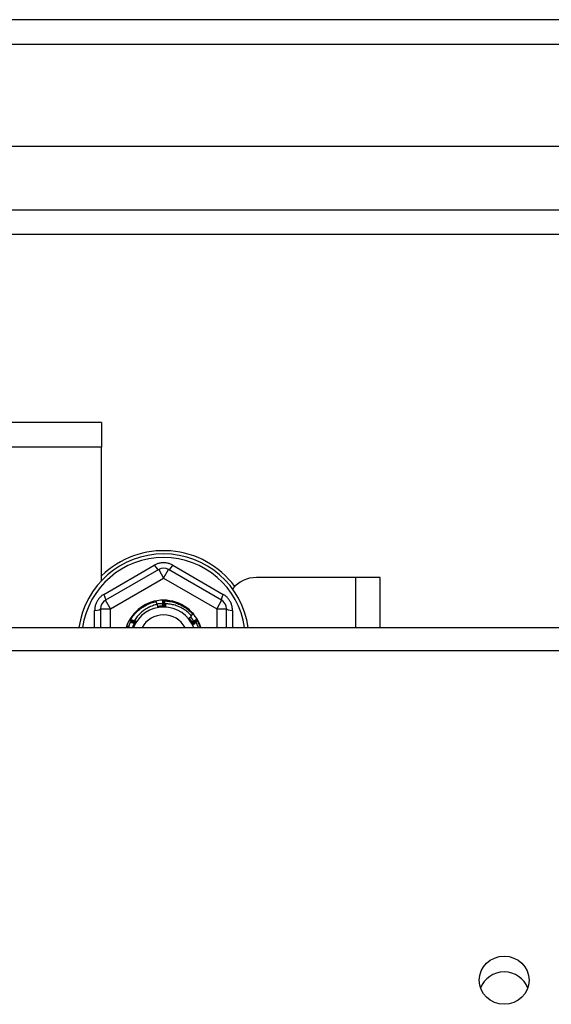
# Model space of a CAD drawing. Header units: inches. Extents: x 96 to 240, y 74 to 100.
# Tile 64 of 65: x 233.65 to 235.8, y 95.23 to 99.2. Entities that reach past the tile are written whole.
import ezdxf

# ---------------------------------------------------------------- set-up
doc = ezdxf.new("R2010")
doc.units = ezdxf.units.IN
doc.header["$MEASUREMENT"] = 0
doc.layers.add('Visible Edges(ANSI)', color=7, linetype='Continuous', lineweight=25)
doc.layers.add('Visible Tangent Edges(ANSI)', color=7, linetype='Continuous', lineweight=25)

msp = doc.modelspace()

# ---------------------------------------------------------------- linework, layer by layer
at = {"layer": 'Visible Edges(ANSI)'}
for p, q in [((240.0087, 99.202), (168.2067, 99.202)), ((239.399, 98.6902), (168.8163, 98.6902)), ((239.2105, 98.3358), (169.0048, 98.3358)), ((233.9827, 97.577), (183.2327, 97.577)), ((233.9827, 97.577), (233.9827, 97.478)), ((233.9827, 96.94), (233.9827, 97.478)), ((234.213, 96.9838), (233.9984, 96.86)), ((234.4669, 96.86), (234.2523, 96.9838)), ((235.0087, 96.952), (234.6077, 96.952)), ((235.1077, 96.952), (235.0087, 96.952)), ((235.1077, 96.7505), (235.1077, 96.952)), ((233.9787, 96.8259), (233.9787, 96.7505)), ((234.2297, 96.8575), (234.2301, 96.8575)), ((234.2348, 96.8575), (234.2352, 96.8575)), ((234.4866, 96.7505), (234.4866, 96.8259)), ((168.9738, 96.7505), (238.6077, 96.7505)), ((234.0969, 96.7779), (234.0971, 96.7783)), ((234.0995, 96.7823), (234.0997, 96.7827)), ((234.3654, 96.783), (234.3656, 96.7826)), ((234.368, 96.7786), (234.3682, 96.7782))]:
    msp.add_line(p, q, dxfattribs=at)
at = {"layer": 'Visible Edges(ANSI)', "flags": 128}
for points in [[(234.0997, 96.7827), (234.1026, 96.7873), (234.1057, 96.7918), (234.1089, 96.7962), (234.1123, 96.8004), (234.1158, 96.8046), (234.1195, 96.8086), (234.1233, 96.8125), (234.1272, 96.8163), (234.1313, 96.8199), (234.1355, 96.8234), (234.1398, 96.8267), (234.1442, 96.8299), (234.1487, 96.8329), (234.1533, 96.8357), (234.1581, 96.8384), (234.1629, 96.841), (234.1678, 96.8433), (234.1728, 96.8455), (234.1778, 96.8475), (234.183, 96.8493), (234.1882, 96.851), (234.1934, 96.8525), (234.1987, 96.8537), (234.204, 96.8548)], [(234.2082, 96.8434), (234.2034, 96.8424), (234.1987, 96.8412), (234.194, 96.8398), (234.1894, 96.8383), (234.1849, 96.8366), (234.1804, 96.8348), (234.1759, 96.8328), (234.1715, 96.8307), (234.1672, 96.8284), (234.163, 96.826), (234.1589, 96.8234), (234.1548, 96.8207), (234.1509, 96.8178), (234.147, 96.8148), (234.1433, 96.8117), (234.1397, 96.8085), (234.1362, 96.8051), (234.1328, 96.8017), (234.1295, 96.7981), (234.1263, 96.7944), (234.1233, 96.7905), (234.1204, 96.7866), (234.1177, 96.7826), (234.115, 96.7785)], [(234.2062, 96.843), (234.2061, 96.8435), (234.206, 96.844), (234.2059, 96.8445), (234.2058, 96.845), (234.2057, 96.8455), (234.2057, 96.846), (234.2056, 96.8464), (234.2055, 96.8469), (234.2054, 96.8474), (234.2053, 96.8479), (234.2052, 96.8484), (234.2051, 96.8489), (234.205, 96.8494), (234.2049, 96.8499), (234.2048, 96.8504), (234.2048, 96.8509), (234.2047, 96.8514), (234.2046, 96.8519), (234.2045, 96.8524), (234.2044, 96.8529), (234.2043, 96.8534), (234.2042, 96.8538), (234.2041, 96.8543), (234.204, 96.8548)], [(234.2057, 96.8458), (234.2067, 96.846), (234.2077, 96.8462), (234.2087, 96.8463), (234.2097, 96.8464), (234.2107, 96.8466), (234.2117, 96.8467), (234.2127, 96.8468), (234.2137, 96.8469), (234.2147, 96.847), (234.2157, 96.8471), (234.2168, 96.8472), (234.2178, 96.8473), (234.2188, 96.8473), (234.2198, 96.8474), (234.2208, 96.8475), (234.2218, 96.8475), (234.2228, 96.8476), (234.2238, 96.8476), (234.2249, 96.8476), (234.2259, 96.8477), (234.2269, 96.8477), (234.2279, 96.8477), (234.2289, 96.8477), (234.2299, 96.8477)], [(234.2099, 96.8319), (234.2098, 96.8324), (234.2098, 96.8329), (234.2097, 96.8334), (234.2096, 96.8339), (234.2096, 96.8343), (234.2095, 96.8348), (234.2094, 96.8353), (234.2093, 96.8358), (234.2093, 96.8362), (234.2092, 96.8367), (234.2091, 96.8372), (234.2091, 96.8377), (234.209, 96.8382), (234.2089, 96.8386), (234.2088, 96.8391), (234.2088, 96.8396), (234.2087, 96.8401), (234.2086, 96.8405), (234.2086, 96.841), (234.2085, 96.8415), (234.2084, 96.842), (234.2083, 96.8425), (234.2083, 96.8429), (234.2082, 96.8434)], [(234.226, 96.8367), (234.2253, 96.8366), (234.2246, 96.8366), (234.224, 96.8365), (234.2233, 96.8365), (234.2226, 96.8364), (234.2219, 96.8364), (234.2212, 96.8363), (234.2205, 96.8363), (234.2198, 96.8362), (234.2191, 96.8361), (234.2184, 96.8361), (234.2177, 96.836), (234.217, 96.8359), (234.2164, 96.8358), (234.2157, 96.8357), (234.215, 96.8357), (234.2143, 96.8356), (234.2136, 96.8355), (234.2129, 96.8354), (234.2122, 96.8353), (234.2115, 96.8352), (234.2109, 96.835), (234.2102, 96.8349), (234.2095, 96.8348)], [(234.2414, 96.8336), (234.24, 96.8337), (234.2387, 96.8338), (234.2374, 96.8338), (234.2361, 96.8339), (234.2348, 96.8339), (234.2335, 96.8339), (234.2322, 96.8339), (234.2308, 96.8339), (234.2295, 96.8339), (234.2282, 96.8338), (234.2269, 96.8338), (234.2256, 96.8337), (234.2243, 96.8337), (234.223, 96.8336), (234.2216, 96.8335), (234.2203, 96.8333), (234.219, 96.8332), (234.2177, 96.8331), (234.2164, 96.8329), (234.2151, 96.8327), (234.2138, 96.8326), (234.2125, 96.8324), (234.2112, 96.8322), (234.2099, 96.8319)], [(234.2414, 96.8336), (234.24, 96.8336), (234.2387, 96.8335), (234.2374, 96.8334), (234.2361, 96.8333), (234.2348, 96.8333), (234.2335, 96.8332), (234.2322, 96.8331), (234.2309, 96.8331), (234.2296, 96.833), (234.2283, 96.8329), (234.2269, 96.8329), (234.2256, 96.8328), (234.2243, 96.8327), (234.223, 96.8327), (234.2217, 96.8326), (234.2204, 96.8325), (234.2191, 96.8324), (234.2178, 96.8324), (234.2164, 96.8323), (234.2151, 96.8322), (234.2138, 96.8322), (234.2125, 96.8321), (234.2112, 96.832), (234.2099, 96.8319)], [(234.2123, 96.8353), (234.2123, 96.8352), (234.2124, 96.8351), (234.2124, 96.835), (234.2124, 96.835), (234.2124, 96.8349), (234.2125, 96.8348), (234.2125, 96.8347), (234.2125, 96.8346), (234.2126, 96.8346), (234.2126, 96.8345), (234.2126, 96.8344), (234.2126, 96.8343), (234.2127, 96.8343), (234.2127, 96.8342), (234.2127, 96.8341), (234.2128, 96.834), (234.2128, 96.8339), (234.2128, 96.8339), (234.2129, 96.8338), (234.2129, 96.8337), (234.2129, 96.8336), (234.2129, 96.8335), (234.213, 96.8335), (234.213, 96.8334)], [(234.213, 96.8334), (234.213, 96.8335), (234.213, 96.8336), (234.213, 96.8336), (234.2129, 96.8337), (234.2129, 96.8338), (234.2129, 96.8339), (234.2129, 96.834), (234.2129, 96.834), (234.2129, 96.8341), (234.2129, 96.8342), (234.2128, 96.8343), (234.2128, 96.8344), (234.2128, 96.8344), (234.2128, 96.8345), (234.2128, 96.8346), (234.2128, 96.8347), (234.2128, 96.8348), (234.2127, 96.8348), (234.2127, 96.8349), (234.2127, 96.835), (234.2127, 96.8351), (234.2127, 96.8352), (234.2127, 96.8352), (234.2127, 96.8353)], [(234.2167, 96.8359), (234.2167, 96.8358), (234.2168, 96.8357), (234.2168, 96.8356), (234.2168, 96.8356), (234.2168, 96.8355), (234.2169, 96.8354), (234.2169, 96.8353), (234.2169, 96.8352), (234.2169, 96.8352), (234.217, 96.8351), (234.217, 96.835), (234.217, 96.8349), (234.217, 96.8348), (234.2171, 96.8348), (234.2171, 96.8347), (234.2171, 96.8346), (234.2171, 96.8345), (234.2172, 96.8344), (234.2172, 96.8344), (234.2172, 96.8343), (234.2173, 96.8342), (234.2173, 96.8341), (234.2173, 96.834), (234.2173, 96.834)], [(234.2173, 96.834), (234.2173, 96.834), (234.2173, 96.8341), (234.2173, 96.8342), (234.2173, 96.8343), (234.2173, 96.8344), (234.2173, 96.8345), (234.2173, 96.8345), (234.2172, 96.8346), (234.2172, 96.8347), (234.2172, 96.8348), (234.2172, 96.8349), (234.2172, 96.8349), (234.2172, 96.835), (234.2172, 96.8351), (234.2172, 96.8352), (234.2171, 96.8353), (234.2171, 96.8353), (234.2171, 96.8354), (234.2171, 96.8355), (234.2171, 96.8356), (234.2171, 96.8357), (234.2171, 96.8358), (234.2171, 96.8358), (234.2171, 96.8359)], [(234.2211, 96.8363), (234.2211, 96.8362), (234.2212, 96.8362), (234.2212, 96.8361), (234.2212, 96.836), (234.2212, 96.8359), (234.2213, 96.8358), (234.2213, 96.8358), (234.2213, 96.8357), (234.2213, 96.8356), (234.2214, 96.8355), (234.2214, 96.8354), (234.2214, 96.8354), (234.2214, 96.8353), (234.2214, 96.8352), (234.2215, 96.8351), (234.2215, 96.835), (234.2215, 96.835), (234.2215, 96.8349), (234.2216, 96.8348), (234.2216, 96.8347), (234.2216, 96.8346), (234.2216, 96.8346), (234.2217, 96.8345), (234.2217, 96.8344)], [(234.2217, 96.8344), (234.2217, 96.8345), (234.2217, 96.8346), (234.2217, 96.8346), (234.2216, 96.8347), (234.2216, 96.8348), (234.2216, 96.8349), (234.2216, 96.835), (234.2216, 96.8351), (234.2216, 96.8351), (234.2216, 96.8352), (234.2216, 96.8353), (234.2216, 96.8354), (234.2216, 96.8355), (234.2216, 96.8355), (234.2215, 96.8356), (234.2215, 96.8357), (234.2215, 96.8358), (234.2215, 96.8359), (234.2215, 96.8359), (234.2215, 96.836), (234.2215, 96.8361), (234.2215, 96.8362), (234.2215, 96.8363), (234.2215, 96.8364)], [(234.2255, 96.8366), (234.2256, 96.8366), (234.2256, 96.8365), (234.2256, 96.8364), (234.2256, 96.8363), (234.2256, 96.8362), (234.2257, 96.8361), (234.2257, 96.8361), (234.2257, 96.836), (234.2257, 96.8359), (234.2258, 96.8358), (234.2258, 96.8357), (234.2258, 96.8357), (234.2258, 96.8356), (234.2258, 96.8355), (234.2259, 96.8354), (234.2259, 96.8353), (234.2259, 96.8353), (234.2259, 96.8352), (234.2259, 96.8351), (234.226, 96.835), (234.226, 96.8349), (234.226, 96.8348), (234.226, 96.8348), (234.2261, 96.8347)], [(234.2261, 96.8347), (234.226, 96.8348), (234.226, 96.8349), (234.226, 96.8349), (234.226, 96.835), (234.226, 96.8351), (234.226, 96.8352), (234.226, 96.8353), (234.226, 96.8353), (234.226, 96.8354), (234.226, 96.8355), (234.226, 96.8356), (234.226, 96.8357), (234.226, 96.8358), (234.226, 96.8358), (234.226, 96.8359), (234.2259, 96.836), (234.2259, 96.8361), (234.2259, 96.8362), (234.2259, 96.8362), (234.2259, 96.8363), (234.2259, 96.8364), (234.2259, 96.8365), (234.2259, 96.8366), (234.2259, 96.8367)], [(234.2274, 96.8477), (234.2275, 96.8471), (234.2277, 96.8466), (234.2278, 96.8461), (234.2279, 96.8455), (234.2281, 96.845), (234.2282, 96.8445), (234.2283, 96.8439), (234.2284, 96.8434), (234.2286, 96.8429), (234.2287, 96.8423), (234.2288, 96.8418), (234.2289, 96.8413), (234.2291, 96.8407), (234.2292, 96.8402), (234.2293, 96.8397), (234.2294, 96.8391), (234.2296, 96.8386), (234.2297, 96.838), (234.2298, 96.8375), (234.2299, 96.837), (234.2301, 96.8364), (234.2302, 96.8359), (234.2303, 96.8354), (234.2304, 96.8348)], [(234.2304, 96.8348), (234.2304, 96.8358), (234.2303, 96.8367), (234.2303, 96.8377), (234.2303, 96.8386), (234.2302, 96.8395), (234.2302, 96.8405), (234.2301, 96.8414), (234.2301, 96.8424), (234.2301, 96.8433), (234.23, 96.8443), (234.23, 96.8452), (234.23, 96.8461), (234.23, 96.8471), (234.2299, 96.848), (234.2299, 96.849), (234.2299, 96.8499), (234.2298, 96.8509), (234.2298, 96.8518), (234.2298, 96.8527), (234.2298, 96.8537), (234.2298, 96.8546), (234.2297, 96.8556), (234.2297, 96.8565), (234.2297, 96.8575)], [(234.2301, 96.8575), (234.2303, 96.8575), (234.2305, 96.8575), (234.2307, 96.8575), (234.2309, 96.8575), (234.2311, 96.8575), (234.2313, 96.8575), (234.2315, 96.8575), (234.2317, 96.8575), (234.2319, 96.8575), (234.2321, 96.8575), (234.2323, 96.8575), (234.2325, 96.8575), (234.2327, 96.8575), (234.2329, 96.8575), (234.2331, 96.8575), (234.2333, 96.8575), (234.2335, 96.8575), (234.2337, 96.8575), (234.2338, 96.8575), (234.234, 96.8575), (234.2342, 96.8575), (234.2344, 96.8575), (234.2346, 96.8575), (234.2348, 96.8575)], [(234.2301, 96.8575), (234.2303, 96.8565), (234.2305, 96.8556), (234.2307, 96.8546), (234.2309, 96.8537), (234.2312, 96.8528), (234.2314, 96.8518), (234.2316, 96.8509), (234.2318, 96.8499), (234.232, 96.849), (234.2322, 96.8481), (234.2323, 96.8471), (234.2325, 96.8462), (234.2327, 96.8452), (234.2329, 96.8443), (234.2331, 96.8433), (234.2333, 96.8424), (234.2335, 96.8415), (234.2337, 96.8405), (234.2339, 96.8396), (234.2341, 96.8386), (234.2342, 96.8377), (234.2344, 96.8367), (234.2346, 96.8358), (234.2348, 96.8348)], [(234.2348, 96.8348), (234.2348, 96.8358), (234.2348, 96.8367), (234.2348, 96.8377), (234.2348, 96.8386), (234.2347, 96.8396), (234.2347, 96.8405), (234.2347, 96.8414), (234.2347, 96.8424), (234.2347, 96.8433), (234.2347, 96.8443), (234.2347, 96.8452), (234.2347, 96.8462), (234.2347, 96.8471), (234.2347, 96.848), (234.2347, 96.849), (234.2347, 96.8499), (234.2347, 96.8509), (234.2348, 96.8518), (234.2348, 96.8528), (234.2348, 96.8537), (234.2348, 96.8546), (234.2348, 96.8556), (234.2348, 96.8565), (234.2348, 96.8575)], [(234.2352, 96.8575), (234.2407, 96.8573), (234.2461, 96.8569), (234.2515, 96.8563), (234.2569, 96.8556), (234.2623, 96.8546), (234.2676, 96.8535), (234.2729, 96.8522), (234.2781, 96.8507), (234.2833, 96.849), (234.2884, 96.8472), (234.2934, 96.8451), (234.2984, 96.8429), (234.3033, 96.8405), (234.3081, 96.838), (234.3128, 96.8352), (234.3174, 96.8324), (234.3219, 96.8293), (234.3263, 96.8261), (234.3306, 96.8227), (234.3348, 96.8192), (234.3388, 96.8156), (234.3427, 96.8118), (234.3465, 96.8079), (234.3502, 96.8038)], [(234.2352, 96.8575), (234.2354, 96.8565), (234.2356, 96.8556), (234.2358, 96.8546), (234.2359, 96.8537), (234.2361, 96.8527), (234.2363, 96.8518), (234.2365, 96.8508), (234.2366, 96.8499), (234.2368, 96.8489), (234.237, 96.848), (234.2371, 96.847), (234.2373, 96.8461), (234.2375, 96.8451), (234.2376, 96.8442), (234.2378, 96.8433), (234.2379, 96.8423), (234.2381, 96.8414), (234.2382, 96.8404), (234.2384, 96.8394), (234.2386, 96.8385), (234.2387, 96.8375), (234.2389, 96.8366), (234.239, 96.8356), (234.2392, 96.8347)], [(234.2392, 96.8347), (234.2392, 96.8352), (234.2392, 96.8357), (234.2392, 96.8361), (234.2392, 96.8366), (234.2392, 96.8371), (234.2392, 96.8376), (234.2392, 96.8381), (234.2393, 96.8385), (234.2393, 96.839), (234.2393, 96.8395), (234.2393, 96.84), (234.2393, 96.8404), (234.2393, 96.8409), (234.2393, 96.8414), (234.2393, 96.8419), (234.2394, 96.8424), (234.2394, 96.8428), (234.2394, 96.8433), (234.2394, 96.8438), (234.2394, 96.8443), (234.2394, 96.8448), (234.2394, 96.8452), (234.2395, 96.8457), (234.2395, 96.8462)], [(234.3461, 96.7965), (234.3427, 96.8002), (234.3392, 96.8038), (234.3355, 96.8073), (234.3318, 96.8107), (234.3279, 96.8139), (234.3239, 96.817), (234.3198, 96.82), (234.3156, 96.8228), (234.3113, 96.8255), (234.307, 96.828), (234.3025, 96.8304), (234.298, 96.8326), (234.2934, 96.8346), (234.2887, 96.8365), (234.284, 96.8382), (234.2792, 96.8398), (234.2743, 96.8412), (234.2694, 96.8424), (234.2645, 96.8435), (234.2595, 96.8444), (234.2545, 96.8451), (234.2495, 96.8457), (234.2445, 96.846), (234.2395, 96.8462)], [(234.2395, 96.8462), (234.2396, 96.8457), (234.2396, 96.8452), (234.2397, 96.8446), (234.2398, 96.8441), (234.2399, 96.8436), (234.24, 96.8431), (234.24, 96.8425), (234.2401, 96.842), (234.2402, 96.8415), (234.2403, 96.841), (234.2404, 96.8404), (234.2404, 96.8399), (234.2405, 96.8394), (234.2406, 96.8389), (234.2407, 96.8384), (234.2408, 96.8378), (234.2408, 96.8373), (234.2409, 96.8368), (234.241, 96.8363), (234.2411, 96.8357), (234.2411, 96.8352), (234.2412, 96.8347), (234.2413, 96.8342), (234.2414, 96.8336)], [(234.3338, 96.7867), (234.3343, 96.7871), (234.3349, 96.7875), (234.3354, 96.7879), (234.3359, 96.7883), (234.3364, 96.7887), (234.3369, 96.7891), (234.3374, 96.7895), (234.3379, 96.7899), (234.3385, 96.7903), (234.339, 96.7907), (234.3395, 96.7911), (234.34, 96.7915), (234.3405, 96.792), (234.341, 96.7924), (234.3415, 96.7928), (234.342, 96.7932), (234.3425, 96.7936), (234.343, 96.794), (234.3435, 96.7944), (234.3441, 96.7948), (234.3446, 96.7952), (234.3451, 96.7957), (234.3456, 96.7961), (234.3461, 96.7965)], [(234.351, 96.7603), (234.3503, 96.7614), (234.3496, 96.7625), (234.3489, 96.7636), (234.3482, 96.7647), (234.3474, 96.7658), (234.3467, 96.7669), (234.346, 96.768), (234.3453, 96.7691), (234.3446, 96.7702), (234.3439, 96.7713), (234.3431, 96.7724), (234.3424, 96.7735), (234.3417, 96.7746), (234.341, 96.7757), (234.3403, 96.7768), (234.3396, 96.7779), (234.3388, 96.779), (234.3381, 96.7801), (234.3374, 96.7812), (234.3367, 96.7823), (234.336, 96.7834), (234.3353, 96.7845), (234.3346, 96.7856), (234.3338, 96.7867)], [(234.351, 96.7603), (234.3504, 96.7614), (234.3498, 96.7626), (234.3492, 96.7638), (234.3486, 96.7649), (234.348, 96.7661), (234.3473, 96.7672), (234.3467, 96.7684), (234.346, 96.7695), (234.3453, 96.7706), (234.3446, 96.7718), (234.3439, 96.7729), (234.3432, 96.774), (234.3425, 96.7751), (234.3418, 96.7762), (234.341, 96.7773), (234.3403, 96.7783), (234.3395, 96.7794), (234.3387, 96.7805), (234.3379, 96.7815), (234.3371, 96.7826), (234.3363, 96.7836), (234.3355, 96.7846), (234.3347, 96.7857), (234.3338, 96.7867)], [(234.3456, 96.7757), (234.3452, 96.7762), (234.3448, 96.7768), (234.3445, 96.7773), (234.3441, 96.7779), (234.3437, 96.7784), (234.3434, 96.779), (234.343, 96.7795), (234.3426, 96.7801), (234.3422, 96.7806), (234.3418, 96.7811), (234.3414, 96.7817), (234.341, 96.7822), (234.3406, 96.7827), (234.3402, 96.7833), (234.3398, 96.7838), (234.3394, 96.7843), (234.339, 96.7848), (234.3386, 96.7854), (234.3382, 96.7859), (234.3378, 96.7864), (234.3374, 96.7869), (234.337, 96.7874), (234.3365, 96.7879), (234.3361, 96.7885)], [(234.3375, 96.7868), (234.3374, 96.7868), (234.3373, 96.7867), (234.3373, 96.7866), (234.3372, 96.7866), (234.3372, 96.7865), (234.3371, 96.7864), (234.3371, 96.7864), (234.337, 96.7863), (234.337, 96.7862), (234.3369, 96.7862), (234.3369, 96.7861), (234.3368, 96.7861), (234.3368, 96.786), (234.3367, 96.7859), (234.3367, 96.7859), (234.3366, 96.7858), (234.3365, 96.7857), (234.3365, 96.7857), (234.3364, 96.7856), (234.3364, 96.7855), (234.3363, 96.7855), (234.3363, 96.7854), (234.3362, 96.7853), (234.3362, 96.7853)], [(234.3362, 96.7853), (234.3362, 96.7853), (234.3363, 96.7854), (234.3364, 96.7854), (234.3364, 96.7855), (234.3365, 96.7855), (234.3366, 96.7856), (234.3366, 96.7857), (234.3367, 96.7857), (234.3367, 96.7858), (234.3368, 96.7858), (234.3369, 96.7859), (234.3369, 96.7859), (234.337, 96.786), (234.3371, 96.786), (234.3371, 96.7861), (234.3372, 96.7861), (234.3372, 96.7862), (234.3373, 96.7862), (234.3374, 96.7863), (234.3374, 96.7863), (234.3375, 96.7864), (234.3376, 96.7864), (234.3376, 96.7865), (234.3377, 96.7866)], [(234.3419, 96.7931), (234.3424, 96.7924), (234.343, 96.7917), (234.3435, 96.791), (234.344, 96.7903), (234.3445, 96.7896), (234.3451, 96.7889), (234.3456, 96.7882), (234.3461, 96.7875), (234.3466, 96.7867), (234.3471, 96.786), (234.3476, 96.7853), (234.3481, 96.7846), (234.3486, 96.7839), (234.349, 96.7831), (234.3495, 96.7824), (234.35, 96.7817), (234.3505, 96.7809), (234.3509, 96.7802), (234.3514, 96.7794), (234.3518, 96.7787), (234.3523, 96.778), (234.3527, 96.7772), (234.3532, 96.7765), (234.3536, 96.7757)], [(234.3441, 96.7987), (234.3444, 96.7989), (234.3446, 96.7991), (234.3449, 96.7993), (234.3451, 96.7995), (234.3454, 96.7997), (234.3456, 96.7999), (234.3459, 96.8002), (234.3461, 96.8004), (234.3464, 96.8006), (234.3466, 96.8008), (234.3469, 96.801), (234.3471, 96.8012), (234.3474, 96.8015), (234.3477, 96.8017), (234.3479, 96.8019), (234.3482, 96.8021), (234.3484, 96.8023), (234.3487, 96.8025), (234.3489, 96.8028), (234.3492, 96.803), (234.3494, 96.8032), (234.3497, 96.8034), (234.3499, 96.8036), (234.3502, 96.8038)], [(234.0849, 96.7505), (234.0849, 96.7506), (234.085, 96.7508), (234.0851, 96.751), (234.0851, 96.7511), (234.0852, 96.7513), (234.0852, 96.7514), (234.0853, 96.7516), (234.0853, 96.7518), (234.0854, 96.7519), (234.0854, 96.7521), (234.0855, 96.7523), (234.0856, 96.7524), (234.0856, 96.7526), (234.0857, 96.7528), (234.0857, 96.7529), (234.0858, 96.7531), (234.0858, 96.7533), (234.0859, 96.7534), (234.086, 96.7536), (234.086, 96.7538), (234.0861, 96.7539), (234.0861, 96.7541), (234.0862, 96.7542), (234.0862, 96.7544)], [(234.0971, 96.7505), (234.0967, 96.7506), (234.0962, 96.7508), (234.0958, 96.751), (234.0953, 96.7511), (234.0949, 96.7513), (234.0944, 96.7515), (234.094, 96.7516), (234.0935, 96.7518), (234.093, 96.752), (234.0926, 96.7521), (234.0921, 96.7523), (234.0917, 96.7525), (234.0912, 96.7526), (234.0908, 96.7528), (234.0903, 96.7529), (234.0899, 96.7531), (234.0894, 96.7533), (234.089, 96.7534), (234.0885, 96.7536), (234.0881, 96.7538), (234.0876, 96.7539), (234.0872, 96.7541), (234.0867, 96.7542), (234.0862, 96.7544)], [(234.091, 96.7527), (234.0914, 96.7537), (234.0918, 96.7546), (234.0922, 96.7556), (234.0926, 96.7566), (234.093, 96.7575), (234.0934, 96.7585), (234.0938, 96.7594), (234.0942, 96.7604), (234.0947, 96.7613), (234.0951, 96.7623), (234.0955, 96.7632), (234.096, 96.7641), (234.0965, 96.7651), (234.0969, 96.766), (234.0974, 96.7669), (234.0979, 96.7678), (234.0984, 96.7688), (234.0988, 96.7697), (234.0993, 96.7706), (234.0998, 96.7715), (234.1004, 96.7724), (234.1009, 96.7733), (234.1014, 96.7742), (234.1019, 96.7751)], [(234.1168, 96.7671), (234.116, 96.7675), (234.1152, 96.768), (234.1143, 96.7684), (234.1135, 96.7689), (234.1127, 96.7693), (234.1118, 96.7698), (234.111, 96.7702), (234.1102, 96.7706), (234.1093, 96.7711), (234.1085, 96.7715), (234.1077, 96.772), (234.1069, 96.7724), (234.106, 96.7729), (234.1052, 96.7733), (234.1044, 96.7738), (234.1035, 96.7742), (234.1027, 96.7747), (234.1019, 96.7752), (234.1011, 96.7756), (234.1002, 96.7761), (234.0994, 96.7765), (234.0986, 96.777), (234.0978, 96.7775), (234.0969, 96.7779)], [(234.0971, 96.7783), (234.0972, 96.7784), (234.0973, 96.7786), (234.0974, 96.7788), (234.0975, 96.779), (234.0976, 96.7791), (234.0977, 96.7793), (234.0978, 96.7795), (234.0979, 96.7796), (234.098, 96.7798), (234.0981, 96.78), (234.0982, 96.7801), (234.0983, 96.7803), (234.0984, 96.7805), (234.0985, 96.7807), (234.0986, 96.7808), (234.0987, 96.781), (234.0988, 96.7812), (234.0989, 96.7813), (234.099, 96.7815), (234.0991, 96.7817), (234.0992, 96.7818), (234.0993, 96.782), (234.0994, 96.7822), (234.0995, 96.7823)], [(234.0971, 96.7783), (234.0981, 96.778), (234.099, 96.7777), (234.0999, 96.7774), (234.1008, 96.7771), (234.1017, 96.7768), (234.1026, 96.7765), (234.1036, 96.7762), (234.1045, 96.7759), (234.1054, 96.7756), (234.1063, 96.7753), (234.1072, 96.775), (234.1081, 96.7747), (234.109, 96.7744), (234.1099, 96.774), (234.1109, 96.7737), (234.1118, 96.7734), (234.1127, 96.7731), (234.1136, 96.7728), (234.1145, 96.7725), (234.1154, 96.7722), (234.1163, 96.7718), (234.1172, 96.7715), (234.1181, 96.7712), (234.119, 96.7709)], [(234.119, 96.7709), (234.1182, 96.7714), (234.1174, 96.7718), (234.1166, 96.7723), (234.1158, 96.7728), (234.1149, 96.7732), (234.1141, 96.7737), (234.1133, 96.7742), (234.1125, 96.7746), (234.1117, 96.7751), (234.1109, 96.7756), (234.1101, 96.7761), (234.1092, 96.7765), (234.1084, 96.777), (234.1076, 96.7775), (234.1068, 96.778), (234.106, 96.7785), (234.1052, 96.7789), (234.1044, 96.7794), (234.1036, 96.7799), (234.1027, 96.7804), (234.1019, 96.7809), (234.1011, 96.7814), (234.1003, 96.7819), (234.0995, 96.7823)], [(234.0997, 96.7827), (234.1006, 96.7824), (234.1015, 96.782), (234.1024, 96.7817), (234.1034, 96.7814), (234.1043, 96.7811), (234.1052, 96.7807), (234.1061, 96.7804), (234.107, 96.7801), (234.1079, 96.7797), (234.1088, 96.7794), (234.1097, 96.7791), (234.1106, 96.7787), (234.1115, 96.7784), (234.1124, 96.778), (234.1133, 96.7777), (234.1142, 96.7774), (234.1151, 96.777), (234.116, 96.7767), (234.1169, 96.7763), (234.1178, 96.776), (234.1187, 96.7756), (234.1196, 96.7753), (234.1205, 96.7749), (234.1214, 96.7746)], [(234.1002, 96.7722), (234.1009, 96.772), (234.1016, 96.7718), (234.1023, 96.7716), (234.103, 96.7714), (234.1037, 96.7712), (234.1044, 96.7709), (234.1051, 96.7707), (234.1058, 96.7705), (234.1065, 96.7703), (234.1072, 96.7701), (234.1078, 96.7699), (234.1085, 96.7697), (234.1092, 96.7695), (234.1099, 96.7693), (234.1106, 96.7691), (234.1113, 96.7688), (234.112, 96.7686), (234.1127, 96.7684), (234.1134, 96.7682), (234.1141, 96.768), (234.1148, 96.7678), (234.1155, 96.7675), (234.1161, 96.7673), (234.1168, 96.7671)], [(234.113, 96.7642), (234.1128, 96.7637), (234.1125, 96.7631), (234.1122, 96.7626), (234.1119, 96.762), (234.1116, 96.7614), (234.1113, 96.7609), (234.1111, 96.7603), (234.1108, 96.7597), (234.1105, 96.7592), (234.1103, 96.7586), (234.11, 96.758), (234.1097, 96.7574), (234.1095, 96.7569), (234.1092, 96.7563), (234.109, 96.7557), (234.1087, 96.7551), (234.1085, 96.7545), (234.1082, 96.754), (234.108, 96.7534), (234.1078, 96.7528), (234.1075, 96.7522), (234.1073, 96.7516), (234.1071, 96.751), (234.1068, 96.7505)], [(234.1073, 96.7517), (234.1074, 96.7517), (234.1075, 96.7517), (234.1076, 96.7516), (234.1076, 96.7516), (234.1077, 96.7516), (234.1078, 96.7516), (234.1079, 96.7516), (234.108, 96.7516), (234.1081, 96.7516), (234.1081, 96.7515), (234.1082, 96.7515), (234.1083, 96.7515), (234.1084, 96.7515), (234.1085, 96.7515), (234.1085, 96.7515), (234.1086, 96.7515), (234.1087, 96.7514), (234.1088, 96.7514), (234.1089, 96.7514), (234.109, 96.7514), (234.109, 96.7514), (234.1091, 96.7514), (234.1092, 96.7514), (234.1093, 96.7513)], [(234.1093, 96.7513), (234.1092, 96.7514), (234.1091, 96.7514), (234.1091, 96.7514), (234.109, 96.7515), (234.1089, 96.7515), (234.1088, 96.7515), (234.1087, 96.7515), (234.1087, 96.7516), (234.1086, 96.7516), (234.1085, 96.7516), (234.1084, 96.7516), (234.1084, 96.7517), (234.1083, 96.7517), (234.1082, 96.7517), (234.1081, 96.7518), (234.1081, 96.7518), (234.108, 96.7518), (234.1079, 96.7518), (234.1078, 96.7519), (234.1077, 96.7519), (234.1077, 96.7519), (234.1076, 96.752), (234.1075, 96.752), (234.1074, 96.752)], [(234.109, 96.7558), (234.1091, 96.7558), (234.1092, 96.7558), (234.1093, 96.7557), (234.1093, 96.7557), (234.1094, 96.7557), (234.1095, 96.7557), (234.1096, 96.7557), (234.1097, 96.7556), (234.1098, 96.7556), (234.1098, 96.7556), (234.1099, 96.7556), (234.11, 96.7556), (234.1101, 96.7556), (234.1102, 96.7555), (234.1102, 96.7555), (234.1103, 96.7555), (234.1104, 96.7555), (234.1105, 96.7555), (234.1106, 96.7555), (234.1107, 96.7554), (234.1107, 96.7554), (234.1108, 96.7554), (234.1109, 96.7554), (234.111, 96.7554)], [(234.111, 96.7554), (234.1109, 96.7554), (234.1108, 96.7554), (234.1108, 96.7555), (234.1107, 96.7555), (234.1106, 96.7555), (234.1105, 96.7556), (234.1104, 96.7556), (234.1104, 96.7556), (234.1103, 96.7556), (234.1102, 96.7557), (234.1101, 96.7557), (234.1101, 96.7557), (234.11, 96.7558), (234.1099, 96.7558), (234.1098, 96.7558), (234.1098, 96.7559), (234.1097, 96.7559), (234.1096, 96.7559), (234.1095, 96.756), (234.1095, 96.756), (234.1094, 96.756), (234.1093, 96.756), (234.1092, 96.7561), (234.1092, 96.7561)], [(234.123, 96.7753), (234.1223, 96.7744), (234.1217, 96.7734), (234.1211, 96.7724), (234.1204, 96.7714), (234.1198, 96.7704), (234.1192, 96.7694), (234.1186, 96.7684), (234.1181, 96.7674), (234.1175, 96.7663), (234.1169, 96.7653), (234.1163, 96.7643), (234.1158, 96.7632), (234.1153, 96.7622), (234.1147, 96.7612), (234.1142, 96.7601), (234.1137, 96.7591), (234.1132, 96.758), (234.1127, 96.7569), (234.1122, 96.7559), (234.1117, 96.7548), (234.1113, 96.7537), (234.1108, 96.7526), (234.1104, 96.7515), (234.1099, 96.7505)], [(234.123, 96.7753), (234.1225, 96.7743), (234.1219, 96.7733), (234.1214, 96.7722), (234.1209, 96.7712), (234.1204, 96.7702), (234.1198, 96.7691), (234.1193, 96.7681), (234.1188, 96.7671), (234.1183, 96.766), (234.1177, 96.765), (234.1172, 96.7639), (234.1167, 96.7629), (234.1161, 96.7619), (234.1156, 96.7608), (234.1151, 96.7598), (234.1146, 96.7587), (234.114, 96.7577), (234.1135, 96.7567), (234.113, 96.7556), (234.1124, 96.7546), (234.1119, 96.7536), (234.1114, 96.7525), (234.1109, 96.7515), (234.1103, 96.7505)], [(234.1109, 96.7598), (234.1109, 96.7598), (234.111, 96.7598), (234.1111, 96.7598), (234.1112, 96.7597), (234.1113, 96.7597), (234.1113, 96.7597), (234.1114, 96.7597), (234.1115, 96.7597), (234.1116, 96.7596), (234.1117, 96.7596), (234.1117, 96.7596), (234.1118, 96.7596), (234.1119, 96.7596), (234.112, 96.7595), (234.1121, 96.7595), (234.1122, 96.7595), (234.1122, 96.7595), (234.1123, 96.7595), (234.1124, 96.7594), (234.1125, 96.7594), (234.1126, 96.7594), (234.1126, 96.7594), (234.1127, 96.7594), (234.1128, 96.7593)], [(234.1128, 96.7593), (234.1127, 96.7594), (234.1127, 96.7594), (234.1126, 96.7594), (234.1125, 96.7595), (234.1124, 96.7595), (234.1124, 96.7595), (234.1123, 96.7596), (234.1122, 96.7596), (234.1121, 96.7596), (234.1121, 96.7597), (234.112, 96.7597), (234.1119, 96.7597), (234.1118, 96.7598), (234.1118, 96.7598), (234.1117, 96.7598), (234.1116, 96.7599), (234.1115, 96.7599), (234.1115, 96.7599), (234.1114, 96.76), (234.1113, 96.76), (234.1112, 96.76), (234.1112, 96.7601), (234.1111, 96.7601), (234.111, 96.7601)], [(234.1128, 96.7638), (234.1129, 96.7638), (234.113, 96.7638), (234.1131, 96.7637), (234.1131, 96.7637), (234.1132, 96.7637), (234.1133, 96.7637), (234.1134, 96.7636), (234.1135, 96.7636), (234.1135, 96.7636), (234.1136, 96.7636), (234.1137, 96.7636), (234.1138, 96.7635), (234.1139, 96.7635), (234.114, 96.7635), (234.114, 96.7635), (234.1141, 96.7634), (234.1142, 96.7634), (234.1143, 96.7634), (234.1144, 96.7634), (234.1144, 96.7634), (234.1145, 96.7633), (234.1146, 96.7633), (234.1147, 96.7633), (234.1148, 96.7633)], [(234.1148, 96.7633), (234.1147, 96.7633), (234.1146, 96.7633), (234.1145, 96.7634), (234.1145, 96.7634), (234.1144, 96.7634), (234.1143, 96.7635), (234.1142, 96.7635), (234.1142, 96.7635), (234.1141, 96.7636), (234.114, 96.7636), (234.1139, 96.7637), (234.1139, 96.7637), (234.1138, 96.7637), (234.1137, 96.7638), (234.1136, 96.7638), (234.1136, 96.7638), (234.1135, 96.7639), (234.1134, 96.7639), (234.1134, 96.7639), (234.1133, 96.764), (234.1132, 96.764), (234.1131, 96.764), (234.1131, 96.7641), (234.113, 96.7641)], [(234.115, 96.7785), (234.1154, 96.7784), (234.1157, 96.7782), (234.116, 96.7781), (234.1164, 96.778), (234.1167, 96.7778), (234.117, 96.7777), (234.1174, 96.7776), (234.1177, 96.7775), (234.118, 96.7773), (234.1184, 96.7772), (234.1187, 96.7771), (234.119, 96.7769), (234.1194, 96.7768), (234.1197, 96.7767), (234.12, 96.7765), (234.1203, 96.7764), (234.1207, 96.7763), (234.121, 96.7761), (234.1213, 96.776), (234.1217, 96.7759), (234.122, 96.7757), (234.1223, 96.7756), (234.1227, 96.7755), (234.123, 96.7753)], [(234.1214, 96.7746), (234.1211, 96.7747), (234.1208, 96.7749), (234.1206, 96.7751), (234.1203, 96.7752), (234.1201, 96.7754), (234.1198, 96.7756), (234.1195, 96.7757), (234.1193, 96.7759), (234.119, 96.776), (234.1187, 96.7762), (234.1185, 96.7764), (234.1182, 96.7765), (234.1179, 96.7767), (234.1177, 96.7769), (234.1174, 96.777), (234.1172, 96.7772), (234.1169, 96.7773), (234.1166, 96.7775), (234.1164, 96.7777), (234.1161, 96.7778), (234.1158, 96.778), (234.1156, 96.7782), (234.1153, 96.7783), (234.115, 96.7785)], [(234.3402, 96.7833), (234.3401, 96.7833), (234.3401, 96.7832), (234.34, 96.7831), (234.34, 96.7831), (234.3399, 96.783), (234.3399, 96.783), (234.3398, 96.7829), (234.3397, 96.7828), (234.3397, 96.7828), (234.3396, 96.7827), (234.3396, 96.7826), (234.3395, 96.7826), (234.3395, 96.7825), (234.3394, 96.7825), (234.3394, 96.7824), (234.3393, 96.7823), (234.3392, 96.7823), (234.3392, 96.7822), (234.3391, 96.7821), (234.3391, 96.7821), (234.339, 96.782), (234.339, 96.782), (234.3389, 96.7819), (234.3389, 96.7818)], [(234.3389, 96.7818), (234.3389, 96.7819), (234.339, 96.7819), (234.3391, 96.782), (234.3391, 96.782), (234.3392, 96.7821), (234.3392, 96.7821), (234.3393, 96.7822), (234.3394, 96.7822), (234.3394, 96.7823), (234.3395, 96.7823), (234.3396, 96.7824), (234.3396, 96.7824), (234.3397, 96.7825), (234.3398, 96.7825), (234.3398, 96.7826), (234.3399, 96.7826), (234.34, 96.7827), (234.34, 96.7827), (234.3401, 96.7828), (234.3401, 96.7828), (234.3402, 96.7829), (234.3403, 96.783), (234.3403, 96.783), (234.3404, 96.7831)], [(234.3428, 96.7798), (234.3428, 96.7797), (234.3427, 96.7796), (234.3426, 96.7796), (234.3426, 96.7795), (234.3425, 96.7794), (234.3425, 96.7794), (234.3424, 96.7793), (234.3423, 96.7793), (234.3423, 96.7792), (234.3422, 96.7791), (234.3422, 96.7791), (234.3421, 96.779), (234.3421, 96.779), (234.342, 96.7789), (234.3419, 96.7788), (234.3419, 96.7788), (234.3418, 96.7787), (234.3418, 96.7787), (234.3417, 96.7786), (234.3417, 96.7785), (234.3416, 96.7785), (234.3415, 96.7784), (234.3415, 96.7783), (234.3414, 96.7783)], [(234.3414, 96.7783), (234.3415, 96.7783), (234.3416, 96.7784), (234.3416, 96.7784), (234.3417, 96.7785), (234.3418, 96.7785), (234.3418, 96.7786), (234.3419, 96.7786), (234.342, 96.7787), (234.342, 96.7787), (234.3421, 96.7788), (234.3422, 96.7788), (234.3422, 96.7789), (234.3423, 96.7789), (234.3424, 96.779), (234.3424, 96.779), (234.3425, 96.7791), (234.3426, 96.7791), (234.3426, 96.7792), (234.3427, 96.7792), (234.3427, 96.7793), (234.3428, 96.7793), (234.3429, 96.7794), (234.3429, 96.7794), (234.343, 96.7795)], [(234.3453, 96.7761), (234.3452, 96.776), (234.3452, 96.776), (234.3451, 96.7759), (234.3451, 96.7758), (234.345, 96.7758), (234.345, 96.7757), (234.3449, 96.7757), (234.3448, 96.7756), (234.3448, 96.7756), (234.3447, 96.7755), (234.3447, 96.7754), (234.3446, 96.7754), (234.3445, 96.7753), (234.3445, 96.7753), (234.3444, 96.7752), (234.3444, 96.7751), (234.3443, 96.7751), (234.3442, 96.775), (234.3442, 96.775), (234.3441, 96.7749), (234.3441, 96.7748), (234.344, 96.7748), (234.3439, 96.7747), (234.3439, 96.7747)], [(234.3439, 96.7747), (234.344, 96.7747), (234.344, 96.7748), (234.3441, 96.7748), (234.3442, 96.7749), (234.3442, 96.7749), (234.3443, 96.7749), (234.3444, 96.775), (234.3444, 96.775), (234.3445, 96.7751), (234.3446, 96.7751), (234.3446, 96.7752), (234.3447, 96.7752), (234.3448, 96.7753), (234.3448, 96.7753), (234.3449, 96.7754), (234.345, 96.7754), (234.345, 96.7755), (234.3451, 96.7755), (234.3452, 96.7756), (234.3452, 96.7756), (234.3453, 96.7756), (234.3454, 96.7757), (234.3454, 96.7757), (234.3455, 96.7758)], [(234.3462, 96.771), (234.347, 96.7715), (234.3478, 96.772), (234.3486, 96.7725), (234.3494, 96.773), (234.3502, 96.7735), (234.351, 96.774), (234.3518, 96.7745), (234.3526, 96.775), (234.3534, 96.7755), (234.3542, 96.776), (234.355, 96.7766), (234.3558, 96.7771), (234.3566, 96.7776), (234.3574, 96.7781), (234.3582, 96.7786), (234.359, 96.7791), (234.3598, 96.7795), (234.3606, 96.78), (234.3614, 96.7805), (234.3622, 96.781), (234.363, 96.7815), (234.3638, 96.782), (234.3646, 96.7825), (234.3654, 96.783)], [(234.3528, 96.7771), (234.3525, 96.7769), (234.3522, 96.7766), (234.3519, 96.7764), (234.3517, 96.7761), (234.3514, 96.7758), (234.3511, 96.7756), (234.3509, 96.7753), (234.3506, 96.7751), (234.3503, 96.7748), (234.35, 96.7746), (234.3498, 96.7743), (234.3495, 96.774), (234.3492, 96.7738), (234.349, 96.7735), (234.3487, 96.7733), (234.3484, 96.773), (234.3481, 96.7728), (234.3479, 96.7725), (234.3476, 96.7722), (234.3473, 96.772), (234.347, 96.7717), (234.3468, 96.7715), (234.3465, 96.7712), (234.3462, 96.771)], [(234.3656, 96.7826), (234.3649, 96.782), (234.3642, 96.7813), (234.3635, 96.7807), (234.3628, 96.78), (234.3621, 96.7794), (234.3614, 96.7787), (234.3606, 96.7781), (234.3599, 96.7774), (234.3592, 96.7768), (234.3585, 96.7761), (234.3578, 96.7755), (234.3571, 96.7749), (234.3564, 96.7742), (234.3556, 96.7736), (234.3549, 96.7729), (234.3542, 96.7723), (234.3535, 96.7716), (234.3528, 96.771), (234.352, 96.7704), (234.3513, 96.7697), (234.3506, 96.7691), (234.3499, 96.7685), (234.3492, 96.7678), (234.3484, 96.7672)], [(234.3484, 96.7672), (234.3492, 96.7677), (234.35, 96.7682), (234.3509, 96.7686), (234.3517, 96.7691), (234.3525, 96.7696), (234.3533, 96.7701), (234.3541, 96.7706), (234.3549, 96.7711), (234.3557, 96.7715), (234.3565, 96.772), (234.3573, 96.7725), (234.3582, 96.773), (234.359, 96.7734), (234.3598, 96.7739), (234.3606, 96.7744), (234.3614, 96.7749), (234.3622, 96.7753), (234.3631, 96.7758), (234.3639, 96.7763), (234.3647, 96.7767), (234.3655, 96.7772), (234.3663, 96.7777), (234.3672, 96.7781), (234.368, 96.7786)], [(234.3682, 96.7782), (234.3675, 96.7776), (234.3667, 96.777), (234.366, 96.7763), (234.3653, 96.7757), (234.3645, 96.7751), (234.3638, 96.7745), (234.3631, 96.7738), (234.3623, 96.7732), (234.3616, 96.7726), (234.3609, 96.772), (234.3601, 96.7713), (234.3594, 96.7707), (234.3587, 96.7701), (234.3579, 96.7695), (234.3572, 96.7689), (234.3565, 96.7682), (234.3557, 96.7676), (234.355, 96.767), (234.3542, 96.7664), (234.3535, 96.7658), (234.3527, 96.7652), (234.352, 96.7646), (234.3513, 96.764), (234.3505, 96.7633)], [(234.3505, 96.7633), (234.3511, 96.7637), (234.3516, 96.764), (234.3522, 96.7643), (234.3528, 96.7646), (234.3533, 96.7649), (234.3539, 96.7652), (234.3545, 96.7656), (234.3551, 96.7659), (234.3556, 96.7662), (234.3562, 96.7665), (234.3568, 96.7668), (234.3573, 96.7671), (234.3579, 96.7674), (234.3585, 96.7677), (234.359, 96.768), (234.3596, 96.7684), (234.3602, 96.7687), (234.3608, 96.769), (234.3613, 96.7693), (234.3619, 96.7696), (234.3625, 96.7699), (234.3631, 96.7702), (234.3636, 96.7705), (234.3642, 96.7708)], [(234.3642, 96.7708), (234.3637, 96.7704), (234.3631, 96.7699), (234.3626, 96.7695), (234.362, 96.769), (234.3615, 96.7686), (234.3609, 96.7681), (234.3604, 96.7677), (234.3598, 96.7673), (234.3593, 96.7668), (234.3587, 96.7664), (234.3582, 96.7659), (234.3576, 96.7655), (234.3571, 96.7651), (234.3565, 96.7646), (234.356, 96.7642), (234.3554, 96.7638), (234.3549, 96.7633), (234.3543, 96.7629), (234.3538, 96.7624), (234.3532, 96.762), (234.3527, 96.7616), (234.3521, 96.7611), (234.3516, 96.7607), (234.351, 96.7603)], [(234.3736, 96.7505), (234.3733, 96.7513), (234.3729, 96.7522), (234.3726, 96.7531), (234.3723, 96.7539), (234.3719, 96.7548), (234.3715, 96.7557), (234.3712, 96.7565), (234.3708, 96.7574), (234.3704, 96.7582), (234.3701, 96.7591), (234.3697, 96.76), (234.3693, 96.7608), (234.3689, 96.7617), (234.3685, 96.7625), (234.3681, 96.7633), (234.3677, 96.7642), (234.3673, 96.765), (234.3668, 96.7659), (234.3664, 96.7667), (234.366, 96.7675), (234.3655, 96.7683), (234.3651, 96.7692), (234.3647, 96.77), (234.3642, 96.7708)], [(234.3656, 96.7826), (234.3657, 96.7825), (234.3658, 96.7823), (234.3659, 96.7821), (234.366, 96.782), (234.3661, 96.7818), (234.3662, 96.7816), (234.3663, 96.7815), (234.3664, 96.7813), (234.3665, 96.7811), (234.3666, 96.781), (234.3667, 96.7808), (234.3668, 96.7806), (234.3669, 96.7805), (234.367, 96.7803), (234.3671, 96.7801), (234.3672, 96.7799), (234.3673, 96.7798), (234.3674, 96.7796), (234.3675, 96.7794), (234.3676, 96.7793), (234.3677, 96.7791), (234.3678, 96.7789), (234.3679, 96.7788), (234.368, 96.7786)], [(234.3682, 96.7782), (234.3688, 96.7771), (234.3694, 96.776), (234.37, 96.7749), (234.3706, 96.7738), (234.3712, 96.7726), (234.3718, 96.7715), (234.3723, 96.7704), (234.3729, 96.7692), (234.3734, 96.7681), (234.3739, 96.767), (234.3745, 96.7658), (234.375, 96.7646), (234.3755, 96.7635), (234.376, 96.7623), (234.3765, 96.7611), (234.3769, 96.76), (234.3774, 96.7588), (234.3779, 96.7576), (234.3783, 96.7564), (234.3788, 96.7552), (234.3792, 96.7541), (234.3796, 96.7529), (234.38, 96.7517), (234.3804, 96.7505)]]:
    msp.add_lwpolyline(points, dxfattribs=at)
at = {"layer": 'Visible Edges(ANSI)'}
for centre, radius, start, end in [((234.2327, 96.702), 0.3452, 8.074, 171.926), ((234.2327, 96.702), 0.3583, 36.69, 134.2509), ((234.2327, 96.9497), 0.0394, 60, 120), ((234.6077, 96.827), 0.125, 90, 140.6904), ((234.0181, 96.8259), 0.0394, 120, 180), ((234.2327, 96.702), 0.1585, 17.8138, 162.1862), ((234.2327, 96.702), 0.131, 21.7195, 158.2805), ((234.4472, 96.8259), 0.0394, 0, 60)]:
    msp.add_arc(centre, radius, start, end, dxfattribs=at)
msp.add_ellipse((235.6077, 95.3277), major_axis=(-0.1005, 0), ratio=0.966998, dxfattribs=at)
msp.add_ellipse((235.6077, 95.264), major_axis=(0.1005, 0), ratio=0.966998, start_param=0.333879, end_param=2.807714, dxfattribs=at)
at = {"layer": 'Visible Tangent Edges(ANSI)'}
for p, q in [((168.2067, 99.103), (240.0087, 99.103)), ((168.8748, 98.4348), (239.3405, 98.4348)), ((233.9827, 97.478), (183.2327, 97.478)), ((233.9918, 96.8841), (234.1953, 97.0016)), ((234.213, 96.9838), (234.2327, 96.9497)), ((234.2327, 96.9497), (234.2523, 96.9838)), ((234.27, 97.0016), (234.4735, 96.8841)), ((234.0181, 96.8259), (234.2327, 96.9497)), ((234.2327, 96.9497), (234.4472, 96.8259)), ((235.0087, 96.7505), (235.0087, 96.952)), ((233.9787, 96.8259), (234.0181, 96.8259)), ((234.0181, 96.8259), (233.9984, 96.86)), ((234.0181, 96.7505), (234.0181, 96.8259)), ((234.4669, 96.86), (234.4472, 96.8259)), ((234.4472, 96.8259), (234.4472, 96.7505)), ((234.4472, 96.8259), (234.4866, 96.8259)), ((233.9545, 96.7505), (233.9545, 96.8195)), ((234.5108, 96.8195), (234.5108, 96.7505)), ((168.9738, 96.6573), (238.6077, 96.6573))]:
    msp.add_line(p, q, dxfattribs=at)
at = {"layer": 'Visible Tangent Edges(ANSI)', "flags": 128}
for points in [[(234.27, 97.0016), (234.2672, 97.0032), (234.2643, 97.0046), (234.2613, 97.0059), (234.2583, 97.0071), (234.2552, 97.0082), (234.252, 97.0091), (234.2489, 97.0098), (234.2457, 97.0105), (234.2424, 97.011), (234.2392, 97.0113), (234.2359, 97.0116), (234.2326, 97.0116), (234.2294, 97.0116), (234.2261, 97.0113), (234.2228, 97.011), (234.2196, 97.0105), (234.2164, 97.0098), (234.2132, 97.0091), (234.2101, 97.0081), (234.207, 97.0071), (234.204, 97.0059), (234.201, 97.0046), (234.1981, 97.0032), (234.1953, 97.0016)], [(233.9918, 96.8841), (233.9891, 96.8825), (233.9864, 96.8807), (233.9838, 96.8788), (233.9812, 96.8767), (233.9788, 96.8746), (233.9764, 96.8723), (233.9741, 96.8699), (233.972, 96.8675), (233.9699, 96.8649), (233.968, 96.8623), (233.9662, 96.8596), (233.9645, 96.8568), (233.9629, 96.8539), (233.9615, 96.851), (233.9601, 96.848), (233.959, 96.8449), (233.9579, 96.8418), (233.957, 96.8387), (233.9562, 96.8355), (233.9556, 96.8323), (233.9551, 96.8291), (233.9548, 96.8259), (233.9546, 96.8227), (233.9545, 96.8195)], [(234.5108, 96.8195), (234.5108, 96.8227), (234.5105, 96.8259), (234.5102, 96.8291), (234.5097, 96.8323), (234.5091, 96.8355), (234.5083, 96.8387), (234.5074, 96.8418), (234.5063, 96.8449), (234.5052, 96.848), (234.5039, 96.851), (234.5024, 96.8539), (234.5008, 96.8568), (234.4991, 96.8596), (234.4973, 96.8623), (234.4954, 96.8649), (234.4933, 96.8675), (234.4912, 96.8699), (234.4889, 96.8723), (234.4866, 96.8746), (234.4841, 96.8767), (234.4816, 96.8788), (234.4789, 96.8807), (234.4762, 96.8825), (234.4735, 96.8841)]]:
    msp.add_lwpolyline(points, dxfattribs=at)
at = {"layer": 'Visible Tangent Edges(ANSI)'}
for radius, start, end in [(0.3308, 8.4258, 171.5742), (0.0995, 29.1566, 150.8434)]:
    msp.add_arc((234.2327, 96.702), radius, start, end, dxfattribs=at)
for centre, major_axis, start_param, end_param in [((234.1933, 97.0179), (0.0197, -0.0341), 5.107073, 6.283185), ((234.272, 97.0179), (-0.0197, -0.0341), 0, 1.176113), ((233.9787, 96.894), (0.0197, -0.0341), 0, 1.176113), ((234.4866, 96.894), (-0.0197, -0.0341), 5.107073, 6.283185), ((233.9393, 96.8259), (0.0394, 0), 5.107073, 6.283185), ((234.526, 96.8259), (-0.0394, 0), 0, 1.176113)]:
    msp.add_ellipse(centre, major_axis=major_axis, ratio=0.175929, start_param=start_param, end_param=end_param, dxfattribs=at)

doc.saveas('drawing.dxf')
